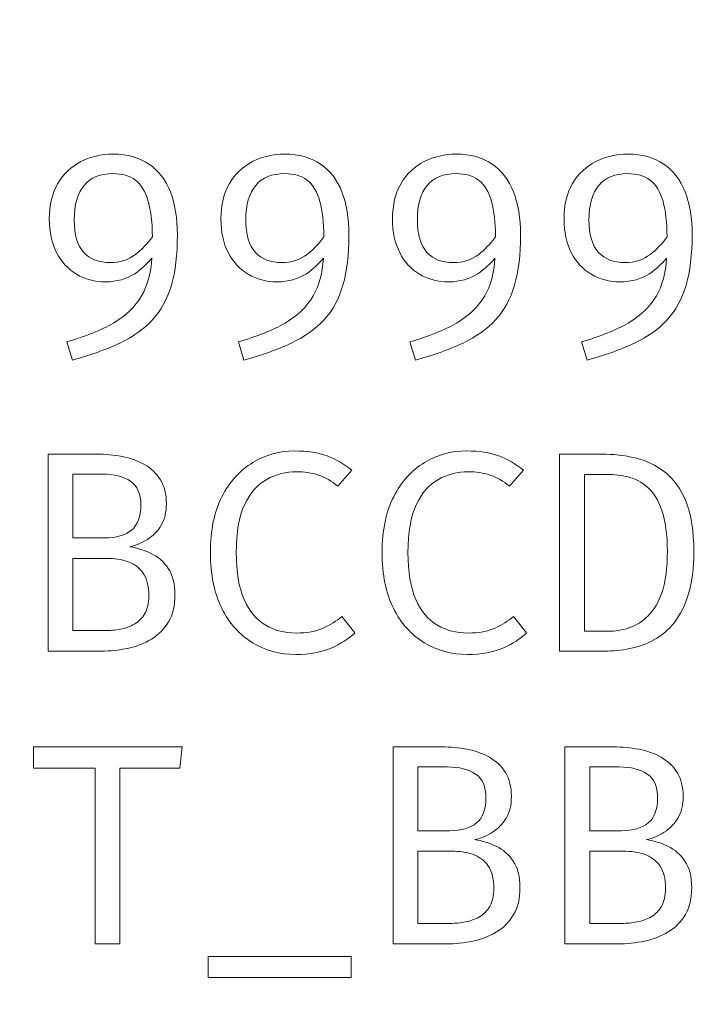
# Model space of a CAD drawing. Header units: millimetres. Extents: x -43.9 to 47.1, y 1.3 to 62.3.
# Tile 7 of 12: x -3.8 to 1.3, y 32.6 to 39.9. Entities that reach past the tile are written whole.
import ezdxf

# ---------------------------------------------------------------- set-up
doc = ezdxf.new("R2010")
doc.units = ezdxf.units.MM
doc.header["$MEASUREMENT"] = 0
doc.layers.add('Layer 1', color=7, linetype='Continuous')

msp = doc.modelspace()

# ---------------------------------------------------------------- linework, layer by layer
at = {"layer": 'Layer 1', "color": 1, "lineweight": 9}
msp.add_open_spline([(47.0787, 21.0947), (47.0787, 21.0947), (-43.9214, 21.0947), (-43.9214, 21.0947), (-43.9214, 21.0947), (-43.9214, 48.8947), (-43.9214, 48.8947), (-43.9214, 48.8947), (47.0787, 48.8947), (47.0787, 48.8947), (47.0787, 48.8947), (47.0787, 21.0947), (47.0787, 21.0947)], degree=3, knots=[0, 0, 0, 0, 0.25, 0.25, 0.25, 0.5, 0.5, 0.5, 0.75, 0.75, 0.75, 1, 1, 1, 1], dxfattribs=at)
at = {"layer": 'Layer 1', "lineweight": 9}
for points, knots in [([(-3.0619, 38.8607), (-2.9561, 38.8607), (-2.8679, 38.8363), (-2.7974, 38.7877), (-2.7268, 38.7386), (-2.6739, 38.6702), (-2.639, 38.5813), (-2.604, 38.4924), (-2.5867, 38.3866), (-2.5867, 38.2648), (-2.5867, 38.1181), (-2.6016, 37.9936), (-2.6315, 37.8916), (-2.6615, 37.7897), (-2.7081, 37.7046), (-2.7709, 37.6358), (-2.8337, 37.5678), (-2.9141, 37.5103), (-3.0122, 37.4637), (-3.1103, 37.4168), (-3.2274, 37.3751), (-3.3636, 37.3377), (-3.3636, 37.3377), (-3.4048, 37.4729), (-3.4048, 37.4729), (-3.2665, 37.512), (-3.1515, 37.5579), (-3.0598, 37.6111), (-2.9681, 37.6644), (-2.8986, 37.7318), (-2.8513, 37.8133), (-2.8076, 37.8888), (-2.7825, 37.9814), (-2.7762, 38.091), (-2.8128, 38.0462), (-2.8548, 38.008), (-2.9021, 37.9766), (-2.9628, 37.9368), (-3.0344, 37.9163), (-3.117, 37.9163), (-3.1981, 37.9163), (-3.2701, 37.9354), (-3.3329, 37.9724), (-3.3957, 38.0101), (-3.4447, 38.0631), (-3.4807, 38.1326), (-3.516, 38.2017), (-3.534, 38.2846), (-3.534, 38.3823), (-3.534, 38.486), (-3.5128, 38.5735), (-3.4705, 38.6448), (-3.4281, 38.716), (-3.3713, 38.7697), (-3.3001, 38.806), (-3.2288, 38.8423), (-3.1494, 38.8607), (-3.0619, 38.8607)], [0, 0, 0, 0, 0.052632, 0.052632, 0.052632, 0.105263, 0.105263, 0.105263, 0.157895, 0.157895, 0.157895, 0.210526, 0.210526, 0.210526, 0.263158, 0.263158, 0.263158, 0.315789, 0.315789, 0.315789, 0.368421, 0.368421, 0.368421, 0.421053, 0.421053, 0.421053, 0.473684, 0.473684, 0.473684, 0.526316, 0.526316, 0.526316, 0.578947, 0.578947, 0.578947, 0.631579, 0.631579, 0.631579, 0.684211, 0.684211, 0.684211, 0.736842, 0.736842, 0.736842, 0.789474, 0.789474, 0.789474, 0.842105, 0.842105, 0.842105, 0.894737, 0.894737, 0.894737, 0.947368, 0.947368, 0.947368, 1, 1, 1, 1]), ([(-1.793, 38.8607), (-1.6871, 38.8607), (-1.5989, 38.8363), (-1.5284, 38.7877), (-1.4578, 38.7386), (-1.4049, 38.6702), (-1.37, 38.5813), (-1.3351, 38.4924), (-1.3178, 38.3866), (-1.3178, 38.2648), (-1.3178, 38.1181), (-1.3326, 37.9936), (-1.3626, 37.8916), (-1.3926, 37.7897), (-1.4391, 37.7046), (-1.5019, 37.6358), (-1.5647, 37.5678), (-1.6451, 37.5103), (-1.7432, 37.4637), (-1.8413, 37.4168), (-1.9584, 37.3751), (-2.0946, 37.3377), (-2.0946, 37.3377), (-2.1359, 37.4729), (-2.1359, 37.4729), (-1.9976, 37.512), (-1.8826, 37.5579), (-1.7908, 37.6111), (-1.6991, 37.6644), (-1.6296, 37.7318), (-1.5824, 37.8133), (-1.5386, 37.8887), (-1.5136, 37.9814), (-1.5073, 38.0909), (-1.5439, 38.0461), (-1.5859, 38.0079), (-1.6332, 37.9766), (-1.6938, 37.9368), (-1.7654, 37.9163), (-1.848, 37.9163), (-1.9291, 37.9163), (-2.0011, 37.9354), (-2.0639, 37.9724), (-2.1267, 38.0101), (-2.1757, 38.0631), (-2.2117, 38.1326), (-2.247, 38.2017), (-2.265, 38.2846), (-2.265, 38.3823), (-2.265, 38.486), (-2.2438, 38.5735), (-2.2015, 38.6448), (-2.1591, 38.716), (-2.1023, 38.7697), (-2.0311, 38.806), (-1.9598, 38.8423), (-1.8804, 38.8607), (-1.793, 38.8607)], [0, 0, 0, 0, 0.052632, 0.052632, 0.052632, 0.105263, 0.105263, 0.105263, 0.157895, 0.157895, 0.157895, 0.210526, 0.210526, 0.210526, 0.263158, 0.263158, 0.263158, 0.315789, 0.315789, 0.315789, 0.368421, 0.368421, 0.368421, 0.421053, 0.421053, 0.421053, 0.473684, 0.473684, 0.473684, 0.526316, 0.526316, 0.526316, 0.578947, 0.578947, 0.578947, 0.631579, 0.631579, 0.631579, 0.684211, 0.684211, 0.684211, 0.736842, 0.736842, 0.736842, 0.789474, 0.789474, 0.789474, 0.842105, 0.842105, 0.842105, 0.894737, 0.894737, 0.894737, 0.947368, 0.947368, 0.947368, 1, 1, 1, 1]), ([(-0.5241, 38.8607), (-0.4183, 38.8607), (-0.3301, 38.8363), (-0.2595, 38.7877), (-0.189, 38.7386), (-0.1361, 38.6702), (-0.1011, 38.5813), (-0.0662, 38.4924), (-0.0489, 38.3866), (-0.0489, 38.2648), (-0.0489, 38.1181), (-0.0637, 37.9936), (-0.0937, 37.8916), (-0.1237, 37.7897), (-0.1703, 37.7046), (-0.2331, 37.6358), (-0.2959, 37.5678), (-0.3763, 37.5103), (-0.4744, 37.4637), (-0.5725, 37.4168), (-0.6896, 37.3751), (-0.8257, 37.3377), (-0.8257, 37.3377), (-0.867, 37.4729), (-0.867, 37.4729), (-0.7287, 37.512), (-0.6137, 37.5579), (-0.522, 37.6111), (-0.4303, 37.6644), (-0.3608, 37.7318), (-0.3135, 37.8133), (-0.2697, 37.8887), (-0.2447, 37.9814), (-0.2384, 38.0909), (-0.275, 38.0461), (-0.317, 38.0079), (-0.3643, 37.9766), (-0.425, 37.9368), (-0.4966, 37.9163), (-0.5792, 37.9163), (-0.6603, 37.9163), (-0.7323, 37.9354), (-0.7951, 37.9724), (-0.8579, 38.0101), (-0.9069, 38.0631), (-0.9429, 38.1326), (-0.9781, 38.2017), (-0.9961, 38.2846), (-0.9961, 38.3823), (-0.9961, 38.486), (-0.975, 38.5735), (-0.9326, 38.6448), (-0.8903, 38.716), (-0.8335, 38.7697), (-0.7622, 38.806), (-0.691, 38.8423), (-0.6116, 38.8607), (-0.5241, 38.8607)], [0, 0, 0, 0, 0.052632, 0.052632, 0.052632, 0.105263, 0.105263, 0.105263, 0.157895, 0.157895, 0.157895, 0.210526, 0.210526, 0.210526, 0.263158, 0.263158, 0.263158, 0.315789, 0.315789, 0.315789, 0.368421, 0.368421, 0.368421, 0.421053, 0.421053, 0.421053, 0.473684, 0.473684, 0.473684, 0.526316, 0.526316, 0.526316, 0.578947, 0.578947, 0.578947, 0.631579, 0.631579, 0.631579, 0.684211, 0.684211, 0.684211, 0.736842, 0.736842, 0.736842, 0.789474, 0.789474, 0.789474, 0.842105, 0.842105, 0.842105, 0.894737, 0.894737, 0.894737, 0.947368, 0.947368, 0.947368, 1, 1, 1, 1]), ([(0.7449, 38.8607), (0.8507, 38.8607), (0.9389, 38.8363), (1.0095, 38.7877), (1.08, 38.7386), (1.1329, 38.6702), (1.1679, 38.5813), (1.2028, 38.4924), (1.2201, 38.3866), (1.2201, 38.2648), (1.2201, 38.1181), (1.2053, 37.9936), (1.1753, 37.8916), (1.1453, 37.7897), (1.0987, 37.7046), (1.0359, 37.6358), (0.9731, 37.5678), (0.8927, 37.5103), (0.7946, 37.4637), (0.6966, 37.4168), (0.5794, 37.3751), (0.4433, 37.3377), (0.4433, 37.3377), (0.402, 37.4729), (0.402, 37.4729), (0.5403, 37.512), (0.6553, 37.5579), (0.747, 37.6111), (0.8387, 37.6644), (0.9082, 37.7318), (0.9555, 37.8133), (0.9993, 37.8887), (1.0243, 37.9814), (1.0306, 38.0909), (0.994, 38.0461), (0.952, 38.0079), (0.9047, 37.9766), (0.844, 37.9368), (0.7724, 37.9163), (0.6899, 37.9163), (0.6087, 37.9163), (0.5367, 37.9354), (0.474, 37.9724), (0.4112, 38.0101), (0.3621, 38.0631), (0.3261, 38.1326), (0.2909, 38.2017), (0.2729, 38.2846), (0.2729, 38.3823), (0.2729, 38.486), (0.294, 38.5735), (0.3364, 38.6448), (0.3787, 38.716), (0.4355, 38.7697), (0.5068, 38.806), (0.578, 38.8423), (0.6574, 38.8607), (0.7449, 38.8607)], [0, 0, 0, 0, 0.052632, 0.052632, 0.052632, 0.105263, 0.105263, 0.105263, 0.157895, 0.157895, 0.157895, 0.210526, 0.210526, 0.210526, 0.263158, 0.263158, 0.263158, 0.315789, 0.315789, 0.315789, 0.368421, 0.368421, 0.368421, 0.421053, 0.421053, 0.421053, 0.473684, 0.473684, 0.473684, 0.526316, 0.526316, 0.526316, 0.578947, 0.578947, 0.578947, 0.631579, 0.631579, 0.631579, 0.684211, 0.684211, 0.684211, 0.736842, 0.736842, 0.736842, 0.789474, 0.789474, 0.789474, 0.842105, 0.842105, 0.842105, 0.894737, 0.894737, 0.894737, 0.947368, 0.947368, 0.947368, 1, 1, 1, 1]), ([(-2.772, 38.2479), (-2.7729, 38.3557), (-2.7831, 38.4435), (-2.8019, 38.5107), (-2.8228, 38.5838), (-2.8545, 38.6363), (-2.8972, 38.6684), (-2.9399, 38.7005), (-2.9949, 38.7168), (-3.0619, 38.7168), (-3.1565, 38.7168), (-3.2281, 38.6878), (-3.2768, 38.63), (-3.3255, 38.5721), (-3.3498, 38.4871), (-3.3498, 38.376), (-3.3498, 38.2652), (-3.3265, 38.1844), (-3.2792, 38.134), (-3.2323, 38.0835), (-3.1674, 38.0585), (-3.0842, 38.0585), (-3.0115, 38.0585), (-2.9487, 38.0786), (-2.8958, 38.1195), (-2.8527, 38.1532), (-2.8114, 38.1959), (-2.772, 38.2479)], [0, 0, 0, 0, 0.111111, 0.111111, 0.111111, 0.222222, 0.222222, 0.222222, 0.333333, 0.333333, 0.333333, 0.444444, 0.444444, 0.444444, 0.555556, 0.555556, 0.555556, 0.666667, 0.666667, 0.666667, 0.777778, 0.777778, 0.777778, 0.888889, 0.888889, 0.888889, 1, 1, 1, 1]), ([(-1.503, 38.2479), (-1.504, 38.3557), (-1.5141, 38.4435), (-1.533, 38.5107), (-1.5538, 38.5838), (-1.5855, 38.6363), (-1.6282, 38.6684), (-1.6709, 38.7005), (-1.7259, 38.7168), (-1.793, 38.7168), (-1.8875, 38.7168), (-1.9591, 38.6878), (-2.0078, 38.63), (-2.0565, 38.5721), (-2.0808, 38.4871), (-2.0808, 38.376), (-2.0808, 38.2652), (-2.0575, 38.1844), (-2.0103, 38.134), (-1.9634, 38.0835), (-1.8984, 38.0585), (-1.8152, 38.0585), (-1.7425, 38.0585), (-1.6797, 38.0786), (-1.6268, 38.1195), (-1.5837, 38.1532), (-1.5424, 38.1959), (-1.503, 38.2479)], [0, 0, 0, 0, 0.111111, 0.111111, 0.111111, 0.222222, 0.222222, 0.222222, 0.333333, 0.333333, 0.333333, 0.444444, 0.444444, 0.444444, 0.555556, 0.555556, 0.555556, 0.666667, 0.666667, 0.666667, 0.777778, 0.777778, 0.777778, 0.888889, 0.888889, 0.888889, 1, 1, 1, 1]), ([(-0.2341, 38.248), (-0.2351, 38.3558), (-0.2453, 38.4436), (-0.2641, 38.5107), (-0.2849, 38.5838), (-0.3167, 38.6363), (-0.3594, 38.6684), (-0.4021, 38.7005), (-0.4571, 38.7168), (-0.5241, 38.7168), (-0.6187, 38.7168), (-0.6903, 38.6878), (-0.739, 38.63), (-0.7876, 38.5721), (-0.812, 38.4871), (-0.812, 38.376), (-0.812, 38.2652), (-0.7887, 38.1844), (-0.7414, 38.134), (-0.6945, 38.0835), (-0.6296, 38.0585), (-0.5463, 38.0585), (-0.4737, 38.0585), (-0.4109, 38.0786), (-0.358, 38.1195), (-0.3148, 38.1532), (-0.2735, 38.196), (-0.2341, 38.248)], [0, 0, 0, 0, 0.111111, 0.111111, 0.111111, 0.222222, 0.222222, 0.222222, 0.333333, 0.333333, 0.333333, 0.444444, 0.444444, 0.444444, 0.555556, 0.555556, 0.555556, 0.666667, 0.666667, 0.666667, 0.777778, 0.777778, 0.777778, 0.888889, 0.888889, 0.888889, 1, 1, 1, 1]), ([(1.0349, 38.248), (1.0339, 38.3558), (1.0237, 38.4436), (1.0049, 38.5107), (0.9841, 38.5838), (0.9523, 38.6363), (0.9096, 38.6684), (0.8669, 38.7005), (0.8119, 38.7168), (0.7449, 38.7168), (0.6503, 38.7168), (0.5787, 38.6878), (0.53, 38.63), (0.4814, 38.5721), (0.457, 38.4871), (0.457, 38.376), (0.457, 38.2652), (0.4803, 38.1844), (0.5276, 38.134), (0.5745, 38.0835), (0.6394, 38.0585), (0.7227, 38.0585), (0.7953, 38.0585), (0.8581, 38.0786), (0.911, 38.1195), (0.9542, 38.1532), (0.9955, 38.196), (1.0349, 38.248)], [0, 0, 0, 0, 0.111111, 0.111111, 0.111111, 0.222222, 0.222222, 0.222222, 0.333333, 0.333333, 0.333333, 0.444444, 0.444444, 0.444444, 0.555556, 0.555556, 0.555556, 0.666667, 0.666667, 0.666667, 0.777778, 0.777778, 0.777778, 0.888889, 0.888889, 0.888889, 1, 1, 1, 1]), ([(-2.6048, 35.6006), (-2.6048, 35.5216), (-2.6207, 35.4549), (-2.6518, 35.4016), (-2.6832, 35.348), (-2.7251, 35.3053), (-2.7777, 35.2736), (-2.8303, 35.2418), (-2.8888, 35.2192), (-2.9534, 35.2051), (-3.0183, 35.1914), (-3.0839, 35.1847), (-3.1509, 35.1847), (-3.1509, 35.1847), (-3.5425, 35.1847), (-3.5425, 35.1847), (-3.5425, 35.1847), (-3.5425, 36.642), (-3.5425, 36.642), (-3.5425, 36.642), (-3.1837, 36.642), (-3.1837, 36.642), (-3.1195, 36.642), (-3.0567, 36.636), (-2.9961, 36.6244), (-2.935, 36.6131), (-2.8797, 36.593), (-2.8306, 36.5651), (-2.7819, 36.5372), (-2.7424, 36.4995), (-2.7128, 36.4526), (-2.6832, 36.4053), (-2.6683, 36.346), (-2.6683, 36.2748), (-2.6683, 36.212), (-2.681, 36.159), (-2.7071, 36.1157), (-2.7325, 36.0719), (-2.7664, 36.0373), (-2.8073, 36.0112), (-2.849, 35.9848), (-2.8927, 35.9668), (-2.9393, 35.9558), (-2.8849, 35.9477), (-2.8324, 35.9311), (-2.7812, 35.9072), (-2.7301, 35.8825), (-2.6877, 35.8458), (-2.6546, 35.7967), (-2.6214, 35.7481), (-2.6048, 35.6824), (-2.6048, 35.6006)], [0, 0, 0, 0, 0.058824, 0.058824, 0.058824, 0.117647, 0.117647, 0.117647, 0.176471, 0.176471, 0.176471, 0.235294, 0.235294, 0.235294, 0.294118, 0.294118, 0.294118, 0.352941, 0.352941, 0.352941, 0.411765, 0.411765, 0.411765, 0.470588, 0.470588, 0.470588, 0.529412, 0.529412, 0.529412, 0.588235, 0.588235, 0.588235, 0.647059, 0.647059, 0.647059, 0.705882, 0.705882, 0.705882, 0.764706, 0.764706, 0.764706, 0.823529, 0.823529, 0.823529, 0.882353, 0.882353, 0.882353, 0.941176, 0.941176, 0.941176, 1, 1, 1, 1]), ([(-1.719, 36.6653), (-1.6237, 36.6653), (-1.544, 36.6534), (-1.4798, 36.629), (-1.4156, 36.6054), (-1.3546, 36.5697), (-1.2967, 36.5235), (-1.2967, 36.5235), (-1.3994, 36.4039), (-1.3994, 36.4039), (-1.4452, 36.4427), (-1.4936, 36.4703), (-1.5447, 36.4868), (-1.5959, 36.5034), (-1.6495, 36.5115), (-1.7052, 36.5115), (-1.7849, 36.5115), (-1.8587, 36.4928), (-1.9264, 36.4551), (-1.9941, 36.4173), (-2.0488, 36.3549), (-2.0897, 36.2678), (-2.131, 36.1806), (-2.1518, 36.0628), (-2.1518, 35.9139), (-2.1518, 35.7693), (-2.1321, 35.6532), (-2.0933, 35.5657), (-2.0538, 35.4783), (-2.0008, 35.4151), (-1.9338, 35.3763), (-1.8668, 35.3371), (-1.792, 35.3181), (-1.7095, 35.3181), (-1.6276, 35.3181), (-1.5602, 35.3304), (-1.5077, 35.3551), (-1.4551, 35.3795), (-1.4096, 35.408), (-1.3708, 35.4394), (-1.3708, 35.4394), (-1.2755, 35.3191), (-1.2755, 35.3191), (-1.32, 35.2761), (-1.3778, 35.2387), (-1.4491, 35.2073), (-1.5204, 35.1759), (-1.6079, 35.16), (-1.7116, 35.16), (-1.8294, 35.16), (-1.9359, 35.189), (-2.0315, 35.2468), (-2.1275, 35.305), (-2.203, 35.3897), (-2.2587, 35.5015), (-2.3145, 35.6137), (-2.3423, 35.7509), (-2.3423, 35.9139), (-2.3423, 36.0776), (-2.3141, 36.2152), (-2.257, 36.3267), (-2.2002, 36.4378), (-2.1243, 36.5225), (-2.0294, 36.5796), (-1.9345, 36.6368), (-1.8312, 36.6653), (-1.719, 36.6653)], [0, 0, 0, 0, 0.045455, 0.045455, 0.045455, 0.090909, 0.090909, 0.090909, 0.136364, 0.136364, 0.136364, 0.181818, 0.181818, 0.181818, 0.227273, 0.227273, 0.227273, 0.272727, 0.272727, 0.272727, 0.318182, 0.318182, 0.318182, 0.363636, 0.363636, 0.363636, 0.409091, 0.409091, 0.409091, 0.454545, 0.454545, 0.454545, 0.5, 0.5, 0.5, 0.545455, 0.545455, 0.545455, 0.590909, 0.590909, 0.590909, 0.636364, 0.636364, 0.636364, 0.681818, 0.681818, 0.681818, 0.727273, 0.727273, 0.727273, 0.772727, 0.772727, 0.772727, 0.818182, 0.818182, 0.818182, 0.863636, 0.863636, 0.863636, 0.909091, 0.909091, 0.909091, 0.954545, 0.954545, 0.954545, 1, 1, 1, 1]), ([(-0.4491, 36.6653), (-0.3539, 36.6653), (-0.2741, 36.6534), (-0.2099, 36.629), (-0.1457, 36.6054), (-0.0847, 36.5697), (-0.0268, 36.5235), (-0.0268, 36.5235), (-0.1295, 36.4039), (-0.1295, 36.4039), (-0.1754, 36.4427), (-0.2237, 36.4703), (-0.2748, 36.4868), (-0.326, 36.5034), (-0.3796, 36.5115), (-0.4354, 36.5115), (-0.5151, 36.5115), (-0.5888, 36.4928), (-0.6566, 36.4551), (-0.7243, 36.4173), (-0.779, 36.3549), (-0.8199, 36.2678), (-0.8612, 36.1806), (-0.882, 36.0628), (-0.882, 35.9139), (-0.882, 35.7693), (-0.8622, 35.6532), (-0.8234, 35.5657), (-0.7839, 35.4783), (-0.731, 35.4151), (-0.664, 35.3763), (-0.5969, 35.3371), (-0.5221, 35.3181), (-0.4396, 35.3181), (-0.3577, 35.3181), (-0.2904, 35.3304), (-0.2378, 35.3551), (-0.1852, 35.3795), (-0.1397, 35.408), (-0.1009, 35.4394), (-0.1009, 35.4394), (-0.0057, 35.3191), (-0.0057, 35.3191), (-0.0501, 35.2761), (-0.108, 35.2387), (-0.1792, 35.2073), (-0.2505, 35.1759), (-0.338, 35.16), (-0.4417, 35.16), (-0.5595, 35.16), (-0.6661, 35.189), (-0.7617, 35.2468), (-0.8576, 35.305), (-0.9331, 35.3897), (-0.9889, 35.5015), (-1.0446, 35.6137), (-1.0725, 35.7509), (-1.0725, 35.9139), (-1.0725, 36.0776), (-1.0443, 36.2152), (-0.9871, 36.3267), (-0.9303, 36.4378), (-0.8545, 36.5225), (-0.7596, 36.5796), (-0.6647, 36.6368), (-0.5613, 36.6653), (-0.4491, 36.6653)], [0, 0, 0, 0, 0.045455, 0.045455, 0.045455, 0.090909, 0.090909, 0.090909, 0.136364, 0.136364, 0.136364, 0.181818, 0.181818, 0.181818, 0.227273, 0.227273, 0.227273, 0.272727, 0.272727, 0.272727, 0.318182, 0.318182, 0.318182, 0.363636, 0.363636, 0.363636, 0.409091, 0.409091, 0.409091, 0.454545, 0.454545, 0.454545, 0.5, 0.5, 0.5, 0.545455, 0.545455, 0.545455, 0.590909, 0.590909, 0.590909, 0.636364, 0.636364, 0.636364, 0.681818, 0.681818, 0.681818, 0.727273, 0.727273, 0.727273, 0.772727, 0.772727, 0.772727, 0.818182, 0.818182, 0.818182, 0.863636, 0.863636, 0.863636, 0.909091, 0.909091, 0.909091, 0.954545, 0.954545, 0.954545, 1, 1, 1, 1]), ([(1.2325, 35.9202), (1.2325, 35.7988), (1.2198, 35.6951), (1.1941, 35.6094), (1.1683, 35.524), (1.1331, 35.4531), (1.0886, 35.3974), (1.0442, 35.3416), (0.9937, 35.2982), (0.9369, 35.2675), (0.8801, 35.2368), (0.8205, 35.2157), (0.7581, 35.2033), (0.6956, 35.191), (0.6342, 35.1846), (0.5743, 35.1846), (0.5743, 35.1846), (0.2398, 35.1846), (0.2398, 35.1846), (0.2398, 35.1846), (0.2398, 36.642), (0.2398, 36.642), (0.2398, 36.642), (0.551, 36.642), (0.551, 36.642), (0.6363, 36.642), (0.7196, 36.6324), (0.8004, 36.6134), (0.8812, 36.5943), (0.9542, 36.5594), (1.0195, 36.5083), (1.0847, 36.4568), (1.1366, 36.3841), (1.175, 36.2895), (1.2131, 36.195), (1.2325, 36.0719), (1.2325, 35.9202)], [0, 0, 0, 0, 0.083333, 0.083333, 0.083333, 0.166667, 0.166667, 0.166667, 0.25, 0.25, 0.25, 0.333333, 0.333333, 0.333333, 0.416667, 0.416667, 0.416667, 0.5, 0.5, 0.5, 0.583333, 0.583333, 0.583333, 0.666667, 0.666667, 0.666667, 0.75, 0.75, 0.75, 0.833333, 0.833333, 0.833333, 0.916667, 0.916667, 0.916667, 1, 1, 1, 1]), ([(-2.8567, 36.2652), (-2.8567, 36.3478), (-2.8821, 36.4067), (-2.9333, 36.4413), (-2.9844, 36.4762), (-3.0543, 36.4938), (-3.1425, 36.4938), (-3.1425, 36.4938), (-3.3594, 36.4938), (-3.3594, 36.4938), (-3.3594, 36.4938), (-3.3594, 36.0218), (-3.3594, 36.0218), (-3.3594, 36.0218), (-3.1245, 36.0218), (-3.1245, 36.0218), (-3.0384, 36.0218), (-2.9724, 36.0412), (-2.9259, 36.0793), (-2.8797, 36.1178), (-2.8567, 36.1799), (-2.8567, 36.2652)], [0, 0, 0, 0, 0.142857, 0.142857, 0.142857, 0.285714, 0.285714, 0.285714, 0.428571, 0.428571, 0.428571, 0.571429, 0.571429, 0.571429, 0.714286, 0.714286, 0.714286, 0.857143, 0.857143, 0.857143, 1, 1, 1, 1]), ([(1.0367, 35.9202), (1.0367, 36.0472), (1.0233, 36.1488), (0.9965, 36.225), (0.9697, 36.3012), (0.9344, 36.3583), (0.8907, 36.3964), (0.847, 36.4345), (0.7993, 36.4599), (0.7475, 36.4726), (0.6956, 36.4853), (0.6445, 36.4917), (0.5944, 36.4917), (0.5944, 36.4917), (0.4229, 36.4917), (0.4229, 36.4917), (0.4229, 36.4917), (0.4229, 35.3317), (0.4229, 35.3317), (0.4229, 35.3317), (0.5965, 35.3317), (0.5965, 35.3317), (0.6487, 35.3317), (0.7009, 35.3399), (0.7528, 35.3564), (0.8046, 35.373), (0.8519, 35.4027), (0.8949, 35.4453), (0.938, 35.488), (0.9725, 35.5476), (0.9983, 35.6242), (1.024, 35.7011), (1.0367, 35.7995), (1.0367, 35.9202)], [0, 0, 0, 0, 0.090909, 0.090909, 0.090909, 0.181818, 0.181818, 0.181818, 0.272727, 0.272727, 0.272727, 0.363636, 0.363636, 0.363636, 0.454545, 0.454545, 0.454545, 0.545455, 0.545455, 0.545455, 0.636364, 0.636364, 0.636364, 0.727273, 0.727273, 0.727273, 0.818182, 0.818182, 0.818182, 0.909091, 0.909091, 0.909091, 1, 1, 1, 1]), ([(-2.7985, 35.5942), (-2.7985, 35.6676), (-2.813, 35.7241), (-2.8416, 35.7639), (-2.8701, 35.8041), (-2.9079, 35.8317), (-2.9551, 35.8472), (-3.0024, 35.8627), (-3.0543, 35.8705), (-3.1107, 35.8705), (-3.1107, 35.8705), (-3.3594, 35.8705), (-3.3594, 35.8705), (-3.3594, 35.8705), (-3.3594, 35.336), (-3.3594, 35.336), (-3.3594, 35.336), (-3.1192, 35.336), (-3.1192, 35.336), (-3.0832, 35.336), (-3.0465, 35.3395), (-3.0091, 35.3466), (-2.9717, 35.3533), (-2.9372, 35.3664), (-2.9047, 35.3847), (-2.8726, 35.403), (-2.8472, 35.4288), (-2.8278, 35.4623), (-2.808, 35.4962), (-2.7985, 35.5399), (-2.7985, 35.5942)], [0, 0, 0, 0, 0.1, 0.1, 0.1, 0.2, 0.2, 0.2, 0.3, 0.3, 0.3, 0.4, 0.4, 0.4, 0.5, 0.5, 0.5, 0.6, 0.6, 0.6, 0.7, 0.7, 0.7, 0.8, 0.8, 0.8, 0.9, 0.9, 0.9, 1, 1, 1, 1]), ([(-3.0123, 34.3184), (-3.0123, 34.3184), (-3.0123, 33.0187), (-3.0123, 33.0187), (-3.0123, 33.0187), (-3.1954, 33.0187), (-3.1954, 33.0187), (-3.1954, 33.0187), (-3.1954, 34.3184), (-3.1954, 34.3184), (-3.1954, 34.3184), (-3.6504, 34.3184), (-3.6504, 34.3184), (-3.6504, 34.3184), (-3.6504, 34.4761), (-3.6504, 34.4761), (-3.6504, 34.4761), (-2.5508, 34.4761), (-2.5508, 34.4761), (-2.5508, 34.4761), (-2.5699, 34.3184), (-2.5699, 34.3184), (-2.5699, 34.3184), (-3.0123, 34.3184), (-3.0123, 34.3184)], [0, 0, 0, 0, 0.125, 0.125, 0.125, 0.25, 0.25, 0.25, 0.375, 0.375, 0.375, 0.5, 0.5, 0.5, 0.625, 0.625, 0.625, 0.75, 0.75, 0.75, 0.875, 0.875, 0.875, 1, 1, 1, 1]), ([(-0.0531, 33.4349), (-0.0531, 33.3558), (-0.0689, 33.2892), (-0.1, 33.2359), (-0.1314, 33.1823), (-0.1734, 33.1396), (-0.2259, 33.1078), (-0.2785, 33.0761), (-0.337, 33.0535), (-0.4016, 33.0394), (-0.4665, 33.0256), (-0.5321, 33.0189), (-0.5992, 33.0189), (-0.5992, 33.0189), (-0.9907, 33.0189), (-0.9907, 33.0189), (-0.9907, 33.0189), (-0.9907, 34.4763), (-0.9907, 34.4763), (-0.9907, 34.4763), (-0.632, 34.4763), (-0.632, 34.4763), (-0.5678, 34.4763), (-0.505, 34.4703), (-0.4443, 34.4586), (-0.3833, 34.4473), (-0.3279, 34.4272), (-0.2788, 34.3994), (-0.2301, 34.3715), (-0.1906, 34.3337), (-0.161, 34.2868), (-0.1314, 34.2396), (-0.1166, 34.1803), (-0.1166, 34.109), (-0.1166, 34.0462), (-0.1293, 33.9933), (-0.1554, 33.9499), (-0.1808, 33.9062), (-0.2146, 33.8716), (-0.2555, 33.8455), (-0.2972, 33.819), (-0.3409, 33.801), (-0.3875, 33.7901), (-0.3332, 33.782), (-0.2806, 33.7654), (-0.2294, 33.7414), (-0.1783, 33.7167), (-0.136, 33.68), (-0.1028, 33.631), (-0.0696, 33.5823), (-0.0531, 33.5167), (-0.0531, 33.4349)], [0, 0, 0, 0, 0.058824, 0.058824, 0.058824, 0.117647, 0.117647, 0.117647, 0.176471, 0.176471, 0.176471, 0.235294, 0.235294, 0.235294, 0.294118, 0.294118, 0.294118, 0.352941, 0.352941, 0.352941, 0.411765, 0.411765, 0.411765, 0.470588, 0.470588, 0.470588, 0.529412, 0.529412, 0.529412, 0.588235, 0.588235, 0.588235, 0.647059, 0.647059, 0.647059, 0.705882, 0.705882, 0.705882, 0.764706, 0.764706, 0.764706, 0.823529, 0.823529, 0.823529, 0.882353, 0.882353, 0.882353, 0.941176, 0.941176, 0.941176, 1, 1, 1, 1]), ([(1.2168, 33.4349), (1.2168, 33.3558), (1.2009, 33.2892), (1.1699, 33.2359), (1.1385, 33.1823), (1.0965, 33.1396), (1.0439, 33.1078), (0.9914, 33.0761), (0.9328, 33.0535), (0.8683, 33.0394), (0.8034, 33.0256), (0.7377, 33.0189), (0.6707, 33.0189), (0.6707, 33.0189), (0.2791, 33.0189), (0.2791, 33.0189), (0.2791, 33.0189), (0.2791, 34.4763), (0.2791, 34.4763), (0.2791, 34.4763), (0.6379, 34.4763), (0.6379, 34.4763), (0.7021, 34.4763), (0.7649, 34.4703), (0.8256, 34.4586), (0.8866, 34.4473), (0.942, 34.4272), (0.991, 34.3994), (1.0397, 34.3715), (1.0792, 34.3337), (1.1089, 34.2868), (1.1385, 34.2396), (1.1533, 34.1803), (1.1533, 34.109), (1.1533, 34.0462), (1.1406, 33.9933), (1.1145, 33.9499), (1.0891, 33.9062), (1.0552, 33.8716), (1.0143, 33.8455), (0.9727, 33.819), (0.9289, 33.801), (0.8824, 33.7901), (0.9367, 33.782), (0.9893, 33.7654), (1.0404, 33.7414), (1.0916, 33.7167), (1.1339, 33.68), (1.1671, 33.631), (1.2002, 33.5823), (1.2168, 33.5167), (1.2168, 33.4349)], [0, 0, 0, 0, 0.058824, 0.058824, 0.058824, 0.117647, 0.117647, 0.117647, 0.176471, 0.176471, 0.176471, 0.235294, 0.235294, 0.235294, 0.294118, 0.294118, 0.294118, 0.352941, 0.352941, 0.352941, 0.411765, 0.411765, 0.411765, 0.470588, 0.470588, 0.470588, 0.529412, 0.529412, 0.529412, 0.588235, 0.588235, 0.588235, 0.647059, 0.647059, 0.647059, 0.705882, 0.705882, 0.705882, 0.764706, 0.764706, 0.764706, 0.823529, 0.823529, 0.823529, 0.882353, 0.882353, 0.882353, 0.941176, 0.941176, 0.941176, 1, 1, 1, 1]), ([(-0.3049, 34.0995), (-0.3049, 34.182), (-0.3303, 34.241), (-0.3815, 34.2755), (-0.4326, 34.3105), (-0.5025, 34.3281), (-0.5907, 34.3281), (-0.5907, 34.3281), (-0.8076, 34.3281), (-0.8076, 34.3281), (-0.8076, 34.3281), (-0.8076, 33.8561), (-0.8076, 33.8561), (-0.8076, 33.8561), (-0.5727, 33.8561), (-0.5727, 33.8561), (-0.4866, 33.8561), (-0.4206, 33.8755), (-0.3741, 33.9136), (-0.3279, 33.952), (-0.3049, 34.0141), (-0.3049, 34.0995)], [0, 0, 0, 0, 0.142857, 0.142857, 0.142857, 0.285714, 0.285714, 0.285714, 0.428571, 0.428571, 0.428571, 0.571429, 0.571429, 0.571429, 0.714286, 0.714286, 0.714286, 0.857143, 0.857143, 0.857143, 1, 1, 1, 1]), ([(0.9649, 34.0995), (0.9649, 34.182), (0.9395, 34.241), (0.8884, 34.2755), (0.8372, 34.3105), (0.7674, 34.3281), (0.6792, 34.3281), (0.6792, 34.3281), (0.4622, 34.3281), (0.4622, 34.3281), (0.4622, 34.3281), (0.4622, 33.8561), (0.4622, 33.8561), (0.4622, 33.8561), (0.6972, 33.8561), (0.6972, 33.8561), (0.7832, 33.8561), (0.8492, 33.8755), (0.8958, 33.9136), (0.942, 33.952), (0.9649, 34.0141), (0.9649, 34.0995)], [0, 0, 0, 0, 0.142857, 0.142857, 0.142857, 0.285714, 0.285714, 0.285714, 0.428571, 0.428571, 0.428571, 0.571429, 0.571429, 0.571429, 0.714286, 0.714286, 0.714286, 0.857143, 0.857143, 0.857143, 1, 1, 1, 1]), ([(-0.2467, 33.4285), (-0.2467, 33.5019), (-0.2612, 33.5583), (-0.2898, 33.5982), (-0.3183, 33.6384), (-0.3561, 33.6659), (-0.4034, 33.6815), (-0.4506, 33.697), (-0.5025, 33.7047), (-0.5589, 33.7047), (-0.5589, 33.7047), (-0.8076, 33.7047), (-0.8076, 33.7047), (-0.8076, 33.7047), (-0.8076, 33.1703), (-0.8076, 33.1703), (-0.8076, 33.1703), (-0.5674, 33.1703), (-0.5674, 33.1703), (-0.5314, 33.1703), (-0.4947, 33.1738), (-0.4573, 33.1809), (-0.4199, 33.1876), (-0.3854, 33.2006), (-0.3529, 33.219), (-0.3208, 33.2373), (-0.2954, 33.2631), (-0.276, 33.2966), (-0.2563, 33.3304), (-0.2467, 33.3742), (-0.2467, 33.4285)], [0, 0, 0, 0, 0.1, 0.1, 0.1, 0.2, 0.2, 0.2, 0.3, 0.3, 0.3, 0.4, 0.4, 0.4, 0.5, 0.5, 0.5, 0.6, 0.6, 0.6, 0.7, 0.7, 0.7, 0.8, 0.8, 0.8, 0.9, 0.9, 0.9, 1, 1, 1, 1]), ([(1.0231, 33.4285), (1.0231, 33.5019), (1.0087, 33.5583), (0.9801, 33.5982), (0.9515, 33.6384), (0.9138, 33.6659), (0.8665, 33.6815), (0.8192, 33.697), (0.7674, 33.7047), (0.7109, 33.7047), (0.7109, 33.7047), (0.4622, 33.7047), (0.4622, 33.7047), (0.4622, 33.7047), (0.4622, 33.1703), (0.4622, 33.1703), (0.4622, 33.1703), (0.7025, 33.1703), (0.7025, 33.1703), (0.7384, 33.1703), (0.7751, 33.1738), (0.8125, 33.1809), (0.8499, 33.1876), (0.8845, 33.2006), (0.9169, 33.219), (0.949, 33.2373), (0.9744, 33.2631), (0.9939, 33.2966), (1.0136, 33.3304), (1.0231, 33.3742), (1.0231, 33.4285)], [0, 0, 0, 0, 0.1, 0.1, 0.1, 0.2, 0.2, 0.2, 0.3, 0.3, 0.3, 0.4, 0.4, 0.4, 0.5, 0.5, 0.5, 0.6, 0.6, 0.6, 0.7, 0.7, 0.7, 0.8, 0.8, 0.8, 0.9, 0.9, 0.9, 1, 1, 1, 1]), ([(-2.3593, 32.9249), (-2.3593, 32.9249), (-1.301, 32.9249), (-1.301, 32.9249), (-1.301, 32.9249), (-1.301, 32.7697), (-1.301, 32.7697), (-1.301, 32.7697), (-2.3593, 32.7697), (-2.3593, 32.7697), (-2.3593, 32.7697), (-2.3593, 32.9249), (-2.3593, 32.9249)], [0, 0, 0, 0, 0.25, 0.25, 0.25, 0.5, 0.5, 0.5, 0.75, 0.75, 0.75, 1, 1, 1, 1])]:
    msp.add_open_spline(points, degree=3, knots=knots, dxfattribs=at)

doc.saveas('drawing.dxf')
